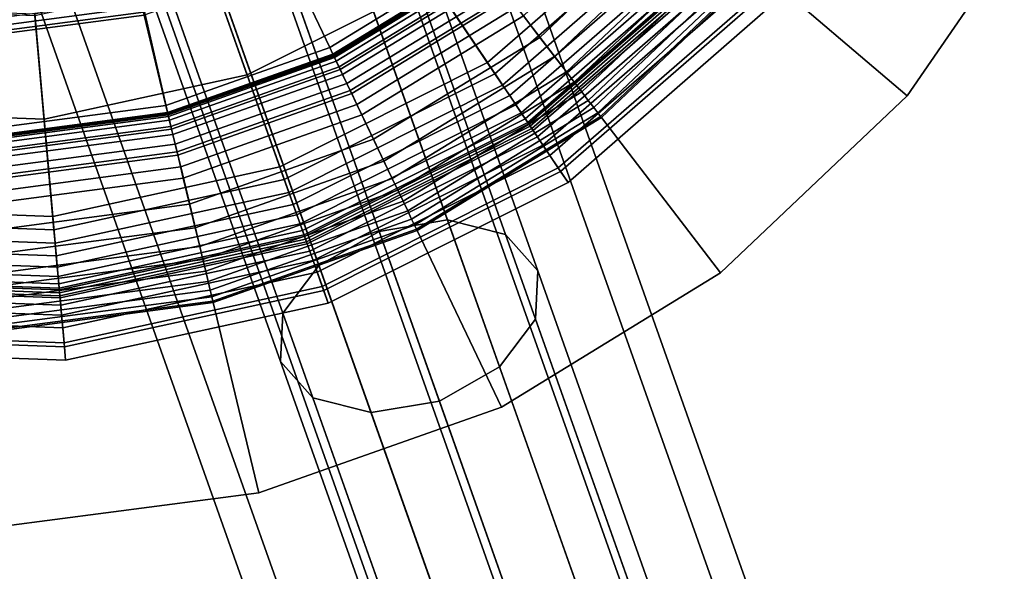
# Model space of a CAD drawing. Extents: x -43.1 to 43.1, y -41.3 to 41.3.
# Tile 228 of 256: x -14.161 to -13.04, y 38.447 to 39.076. Entities that reach past the tile are written whole.
import ezdxf

# ---------------------------------------------------------------- set-up
doc = ezdxf.new("R2010")
doc.units = 0
for name, color, linetype in [('CABLE.1', 18, 'CONTINUOUS'), ('LAMP', 7, 'CONTINUOUS'), ('LAMP_SUPPORT', 18, 'CONTINUOUS'), ('METAL_BASE', 254, 'CONTINUOUS')]:
    doc.layers.add(name, color=color, linetype=linetype)

msp = doc.modelspace()

# ---------------------------------------------------------------- linework, layer by layer
at = {"layer": 'CABLE.1'}
for points in [[(-13.7519, 38.8342, 23.8246), (-13.6741, 38.8472, 23.8404), (-13.8772, 39.4207, 24.4857), (-13.9561, 39.4108, 24.4733)], [(-13.6741, 38.8472, 23.8404), (-13.608, 38.8307, 23.8834), (-13.8082, 39.3961, 24.5195), (-13.8772, 39.4207, 24.4857)], [(-13.8205, 38.7953, 23.8404), (-13.7519, 38.8342, 23.8246), (-13.9561, 39.4108, 24.4733), (-14.0236, 39.3689, 24.4857)], [(-13.608, 38.8307, 23.8834), (-13.5713, 38.7893, 23.9422), (-13.7675, 39.3436, 24.5657), (-13.8082, 39.3961, 24.5195)], [(-13.8616, 38.741, 23.8834), (-13.8205, 38.7953, 23.8404), (-14.0236, 39.3689, 24.4857), (-14.0618, 39.3063, 24.5195)], [(-13.5713, 38.7893, 23.9422), (-13.5738, 38.734, 24.001), (-13.7661, 39.2771, 24.6119), (-13.7675, 39.3436, 24.5657)], [(-13.8641, 38.6857, 23.9422), (-13.8616, 38.741, 23.8834), (-14.0618, 39.3063, 24.5195), (-14.0603, 39.2399, 24.5657)], [(-13.5738, 38.734, 24.001), (-13.6148, 38.6797, 24.044), (-13.8042, 39.2145, 24.6457), (-13.7661, 39.2771, 24.6119)], [(-13.8273, 38.6443, 24.001), (-13.8641, 38.6857, 23.9422), (-14.0603, 39.2399, 24.5657), (-14.0196, 39.1873, 24.6119)], [(-13.6148, 38.6797, 24.044), (-13.6834, 38.6408, 24.0598), (-13.8718, 39.1726, 24.6581), (-13.8042, 39.2145, 24.6457)], [(-13.7612, 38.6278, 24.044), (-13.8273, 38.6443, 24.001), (-14.0196, 39.1873, 24.6119), (-13.9506, 39.1627, 24.6457)], [(-13.6834, 38.6408, 24.0598), (-13.7612, 38.6278, 24.044), (-13.9506, 39.1627, 24.6457), (-13.8718, 39.1726, 24.6581)], [(-13.501, 38.1258, 23.2881), (-13.4243, 38.1416, 23.306), (-13.6741, 38.8472, 23.8404), (-13.7519, 38.8342, 23.8246)], [(-13.4243, 38.1416, 23.306), (-13.361, 38.1331, 23.3551), (-13.608, 38.8307, 23.8834), (-13.6741, 38.8472, 23.8404)], [(-13.5707, 38.0898, 23.306), (-13.501, 38.1258, 23.2881), (-13.7519, 38.8342, 23.8246), (-13.8205, 38.7953, 23.8404)], [(-13.361, 38.1331, 23.3551), (-13.3281, 38.1025, 23.422), (-13.5713, 38.7893, 23.9422), (-13.608, 38.8307, 23.8834)], [(-13.6145, 38.0433, 23.3551), (-13.5707, 38.0898, 23.306), (-13.8205, 38.7953, 23.8404), (-13.8616, 38.741, 23.8834)], [(-13.3281, 38.1025, 23.422), (-13.3344, 38.058, 23.489), (-13.5738, 38.734, 24.001), (-13.5713, 38.7893, 23.9422)], [(-13.6209, 37.9988, 23.422), (-13.6145, 38.0433, 23.3551), (-13.8616, 38.741, 23.8834), (-13.8641, 38.6857, 23.9422)], [(-13.3344, 38.058, 23.489), (-13.3782, 38.0116, 23.5381), (-13.6148, 38.6797, 24.044), (-13.5738, 38.734, 24.001)], [(-13.5879, 37.9682, 23.489), (-13.6209, 37.9988, 23.422), (-13.8641, 38.6857, 23.9422), (-13.8273, 38.6443, 24.001)], [(-13.3782, 38.0116, 23.5381), (-13.4479, 37.9756, 23.556), (-13.6834, 38.6408, 24.0598), (-13.6148, 38.6797, 24.044)], [(-13.5246, 37.9597, 23.5381), (-13.5879, 37.9682, 23.489), (-13.8273, 38.6443, 24.001), (-13.7612, 38.6278, 24.044)], [(-13.4479, 37.9756, 23.556), (-13.5246, 37.9597, 23.5381), (-13.7612, 38.6278, 24.044), (-13.6834, 38.6408, 24.0598)]]:
    msp.add_3dface(points, dxfattribs=at)
at = {"layer": 'LAMP'}
for points in [[(-13.6007, 39.3533, 32.4555), (-13.7567, 39.2172, 32.4555), (-13.6201, 39.0139, 32.4478), (-13.4178, 39.1904, 32.4478)], [(-13.4291, 39.2005, 34.8124), (-13.6285, 39.0265, 34.8124), (-13.6906, 39.1189, 34.9196), (-13.5122, 39.2745, 34.9196)], [(-13.6906, 39.1189, 34.9196), (-13.9021, 39.0125, 34.9196), (-13.9424, 39.1262, 35.0066), (-13.7579, 39.219, 35.0066)], [(-13.7567, 39.2172, 32.4555), (-13.9416, 39.1241, 32.4555), (-13.8599, 38.8933, 32.4478), (-13.6201, 39.0139, 32.4478)], [(-13.3615, 39.1402, 34.6933), (-13.578, 38.9513, 34.6933), (-13.6285, 39.0265, 34.8124), (-13.4291, 39.2005, 34.8124)], [(-13.4178, 39.1904, 32.4478), (-13.6201, 39.0139, 32.4478), (-13.6114, 39.0009, 32.4491), (-13.4062, 39.18, 32.4491)], [(-13.4062, 39.18, 32.4491), (-13.6114, 39.0009, 32.4491), (-13.6033, 38.989, 32.4537), (-13.3954, 39.1704, 32.4537)], [(-13.3954, 39.1704, 32.4537), (-13.6033, 38.989, 32.4537), (-13.5962, 38.9784, 32.4612), (-13.3858, 39.1619, 32.4612)], [(-13.3858, 39.1619, 32.4612), (-13.5962, 38.9784, 32.4612), (-13.5902, 38.9695, 32.4712), (-13.3778, 39.1547, 32.4712)], [(-13.3778, 39.1547, 32.4712), (-13.5902, 38.9695, 32.4712), (-13.5856, 38.9626, 32.4834), (-13.3717, 39.1493, 32.4834)], [(-13.3717, 39.1493, 32.4834), (-13.5856, 38.9626, 32.4834), (-13.5827, 38.9582, 32.4972), (-13.3677, 39.1457, 32.4972)], [(-13.3677, 39.1457, 32.4972), (-13.5827, 38.9582, 32.4972), (-13.5816, 38.9566, 32.5123), (-13.3663, 39.1445, 32.5123)], [(-13.3663, 39.1445, 32.5123), (-13.5816, 38.9566, 32.5123), (-13.5799, 38.9541, 32.7463), (-13.364, 39.1424, 32.7463)], [(-13.364, 39.1424, 32.7463), (-13.5799, 38.9541, 32.7463), (-13.5766, 38.9492, 33.0163), (-13.3596, 39.1385, 33.0163)], [(-13.3177, 39.1012, 34.5706), (-13.5453, 38.9026, 34.5706), (-13.578, 38.9513, 34.6933), (-13.3615, 39.1402, 34.6933)], [(-13.3596, 39.1385, 33.0163), (-13.5766, 38.9492, 33.0163), (-13.5718, 38.9421, 33.3092), (-13.3532, 39.1328, 33.3092)], [(-13.9021, 39.0125, 34.9196), (-14.1334, 38.9621, 34.9196), (-14.1441, 39.0822, 35.0066), (-13.9424, 39.1262, 35.0066)], [(-13.3532, 39.1328, 33.3092), (-13.5718, 38.9421, 33.3092), (-13.5655, 38.9326, 33.6123), (-13.3447, 39.1252, 33.6123)], [(-13.9416, 39.1241, 32.4555), (-14.1439, 39.08, 32.4555), (-14.1222, 38.8361, 32.4478), (-13.8599, 38.8933, 32.4478)], [(-13.6285, 39.0265, 34.8124), (-13.865, 38.9076, 34.8124), (-13.9021, 39.0125, 34.9196), (-13.6906, 39.1189, 34.9196)], [(-13.3447, 39.1252, 33.6123), (-13.5655, 38.9326, 33.6123), (-13.5575, 38.9208, 33.9125), (-13.3341, 39.1157, 33.9125)], [(-13.3341, 39.1157, 33.9125), (-13.5575, 38.9208, 33.9125), (-13.548, 38.9066, 34.1969), (-13.3213, 39.1043, 34.1969)], [(-13.3213, 39.1043, 34.1969), (-13.548, 38.9066, 34.1969), (-13.5368, 38.8899, 34.4527), (-13.3063, 39.091, 34.4527)], [(-13.3063, 39.091, 34.4527), (-13.5368, 38.8899, 34.4527), (-13.5453, 38.9026, 34.5706), (-13.3177, 39.1012, 34.5706)], [(-14.1439, 39.08, 32.4555), (-14.3508, 39.0876, 32.4555), (-14.3904, 38.846, 32.4478), (-14.1222, 38.8361, 32.4478)], [(-14.1334, 38.9621, 34.9196), (-14.37, 38.9707, 34.9196), (-14.3505, 39.0897, 35.0066), (-14.1441, 39.0822, 35.0066)], [(-13.578, 38.9513, 34.6933), (-13.8347, 38.8221, 34.6933), (-13.865, 38.9076, 34.8124), (-13.6285, 39.0265, 34.8124)], [(-13.865, 38.9076, 34.8124), (-14.1235, 38.8512, 34.8124), (-14.1334, 38.9621, 34.9196), (-13.9021, 39.0125, 34.9196)], [(-13.6201, 39.0139, 32.4478), (-13.8599, 38.8933, 32.4478), (-13.8547, 38.8786, 32.4491), (-13.6114, 39.0009, 32.4491)], [(-13.6114, 39.0009, 32.4491), (-13.8547, 38.8786, 32.4491), (-13.8499, 38.865, 32.4537), (-13.6033, 38.989, 32.4537)], [(-13.6033, 38.989, 32.4537), (-13.8499, 38.865, 32.4537), (-13.8456, 38.8529, 32.4612), (-13.5962, 38.9784, 32.4612)], [(-14.1235, 38.8512, 34.8124), (-14.388, 38.8609, 34.8124), (-14.37, 38.9707, 34.9196), (-14.1334, 38.9621, 34.9196)], [(-13.5962, 38.9784, 32.4612), (-13.8456, 38.8529, 32.4612), (-13.842, 38.8428, 32.4712), (-13.5902, 38.9695, 32.4712)], [(-13.5902, 38.9695, 32.4712), (-13.842, 38.8428, 32.4712), (-13.8393, 38.8351, 32.4834), (-13.5856, 38.9626, 32.4834)], [(-13.5856, 38.9626, 32.4834), (-13.8393, 38.8351, 32.4834), (-13.8375, 38.8301, 32.4972), (-13.5827, 38.9582, 32.4972)], [(-13.5827, 38.9582, 32.4972), (-13.8375, 38.8301, 32.4972), (-13.8369, 38.8282, 32.5123), (-13.5816, 38.9566, 32.5123)], [(-13.5816, 38.9566, 32.5123), (-13.8369, 38.8282, 32.5123), (-13.8358, 38.8253, 32.7463), (-13.5799, 38.9541, 32.7463)], [(-13.5799, 38.9541, 32.7463), (-13.8358, 38.8253, 32.7463), (-13.8339, 38.8199, 33.0163), (-13.5766, 38.9492, 33.0163)], [(-13.5453, 38.9026, 34.5706), (-13.8151, 38.7669, 34.5706), (-13.8347, 38.8221, 34.6933), (-13.578, 38.9513, 34.6933)], [(-13.5766, 38.9492, 33.0163), (-13.8339, 38.8199, 33.0163), (-13.831, 38.8118, 33.3092), (-13.5718, 38.9421, 33.3092)], [(-13.5718, 38.9421, 33.3092), (-13.831, 38.8118, 33.3092), (-13.8272, 38.801, 33.6123), (-13.5655, 38.9326, 33.6123)], [(-13.5655, 38.9326, 33.6123), (-13.8272, 38.801, 33.6123), (-13.8225, 38.7876, 33.9125), (-13.5575, 38.9208, 33.9125)], [(-13.5575, 38.9208, 33.9125), (-13.8225, 38.7876, 33.9125), (-13.8167, 38.7714, 34.1969), (-13.548, 38.9066, 34.1969)], [(-13.8347, 38.8221, 34.6933), (-14.1155, 38.7609, 34.6933), (-14.1235, 38.8512, 34.8124), (-13.865, 38.9076, 34.8124)], [(-13.548, 38.9066, 34.1969), (-13.8167, 38.7714, 34.1969), (-13.81, 38.7525, 34.4527), (-13.5368, 38.8899, 34.4527)], [(-13.5368, 38.8899, 34.4527), (-13.81, 38.7525, 34.4527), (-13.8151, 38.7669, 34.5706), (-13.5453, 38.9026, 34.5706)], [(-13.8599, 38.8933, 32.4478), (-14.1222, 38.8361, 32.4478), (-14.1208, 38.8206, 32.4491), (-13.8547, 38.8786, 32.4491)], [(-13.8547, 38.8786, 32.4491), (-14.1208, 38.8206, 32.4491), (-14.1195, 38.8062, 32.4537), (-13.8499, 38.865, 32.4537)], [(-14.1155, 38.7609, 34.6933), (-14.4026, 38.7715, 34.6933), (-14.388, 38.8609, 34.8124), (-14.1235, 38.8512, 34.8124)], [(-13.8499, 38.865, 32.4537), (-14.1195, 38.8062, 32.4537), (-14.1184, 38.7935, 32.4612), (-13.8456, 38.8529, 32.4612)], [(-14.1222, 38.8361, 32.4478), (-14.3904, 38.846, 32.4478), (-14.3929, 38.8305, 32.4491), (-14.1208, 38.8206, 32.4491)], [(-13.8456, 38.8529, 32.4612), (-14.1184, 38.7935, 32.4612), (-14.1174, 38.7828, 32.4712), (-13.842, 38.8428, 32.4712)], [(-13.842, 38.8428, 32.4712), (-14.1174, 38.7828, 32.4712), (-14.1167, 38.7746, 32.4834), (-13.8393, 38.8351, 32.4834)], [(-13.8393, 38.8351, 32.4834), (-14.1167, 38.7746, 32.4834), (-14.1162, 38.7693, 32.4972), (-13.8375, 38.8301, 32.4972)], [(-14.1208, 38.8206, 32.4491), (-14.3929, 38.8305, 32.4491), (-14.3953, 38.8163, 32.4537), (-14.1195, 38.8062, 32.4537)], [(-13.8375, 38.8301, 32.4972), (-14.1162, 38.7693, 32.4972), (-14.116, 38.7674, 32.5123), (-13.8369, 38.8282, 32.5123)], [(-13.8369, 38.8282, 32.5123), (-14.116, 38.7674, 32.5123), (-14.1158, 38.7643, 32.7463), (-13.8358, 38.8253, 32.7463)], [(-13.8358, 38.8253, 32.7463), (-14.1158, 38.7643, 32.7463), (-14.1152, 38.7585, 33.0163), (-13.8339, 38.8199, 33.0163)], [(-14.1195, 38.8062, 32.4537), (-14.3953, 38.8163, 32.4537), (-14.3973, 38.8037, 32.4612), (-14.1184, 38.7935, 32.4612)], [(-13.8151, 38.7669, 34.5706), (-14.1102, 38.7025, 34.5706), (-14.1155, 38.7609, 34.6933), (-13.8347, 38.8221, 34.6933)], [(-13.8339, 38.8199, 33.0163), (-14.1152, 38.7585, 33.0163), (-14.1145, 38.75, 33.3092), (-13.831, 38.8118, 33.3092)], [(-14.1184, 38.7935, 32.4612), (-14.3973, 38.8037, 32.4612), (-14.3991, 38.7931, 32.4712), (-14.1174, 38.7828, 32.4712)], [(-13.831, 38.8118, 33.3092), (-14.1145, 38.75, 33.3092), (-14.1135, 38.7386, 33.6123), (-13.8272, 38.801, 33.6123)], [(-13.8272, 38.801, 33.6123), (-14.1135, 38.7386, 33.6123), (-14.1122, 38.7244, 33.9125), (-13.8225, 38.7876, 33.9125)], [(-14.1174, 38.7828, 32.4712), (-14.3991, 38.7931, 32.4712), (-14.4004, 38.785, 32.4834), (-14.1167, 38.7746, 32.4834)], [(-14.1162, 38.7693, 32.4972), (-14.4013, 38.7798, 32.4972), (-14.4016, 38.7778, 32.5123), (-14.116, 38.7674, 32.5123)], [(-14.1167, 38.7746, 32.4834), (-14.4004, 38.785, 32.4834), (-14.4013, 38.7798, 32.4972), (-14.1162, 38.7693, 32.4972)], [(-13.8225, 38.7876, 33.9125), (-14.1122, 38.7244, 33.9125), (-14.1107, 38.7073, 34.1969), (-13.8167, 38.7714, 34.1969)], [(-14.1102, 38.7025, 34.5706), (-14.4121, 38.7136, 34.5706), (-14.4026, 38.7715, 34.6933), (-14.1155, 38.7609, 34.6933)], [(-14.1152, 38.7585, 33.0163), (-14.403, 38.7691, 33.0163), (-14.4044, 38.7606, 33.3092), (-14.1145, 38.75, 33.3092)], [(-14.1158, 38.7643, 32.7463), (-14.4021, 38.7748, 32.7463), (-14.403, 38.7691, 33.0163), (-14.1152, 38.7585, 33.0163)], [(-14.116, 38.7674, 32.5123), (-14.4016, 38.7778, 32.5123), (-14.4021, 38.7748, 32.7463), (-14.1158, 38.7643, 32.7463)], [(-13.8167, 38.7714, 34.1969), (-14.1107, 38.7073, 34.1969), (-14.1089, 38.6873, 34.4527), (-13.81, 38.7525, 34.4527)], [(-14.1145, 38.75, 33.3092), (-14.4044, 38.7606, 33.3092), (-14.4062, 38.7493, 33.6123), (-14.1135, 38.7386, 33.6123)], [(-13.81, 38.7525, 34.4527), (-14.1089, 38.6873, 34.4527), (-14.1102, 38.7025, 34.5706), (-13.8151, 38.7669, 34.5706)], [(-14.1135, 38.7386, 33.6123), (-14.4062, 38.7493, 33.6123), (-14.4085, 38.7352, 33.9125), (-14.1122, 38.7244, 33.9125)], [(-14.1122, 38.7244, 33.9125), (-14.4085, 38.7352, 33.9125), (-14.4113, 38.7183, 34.1969), (-14.1107, 38.7073, 34.1969)], [(-14.1107, 38.7073, 34.1969), (-14.4113, 38.7183, 34.1969), (-14.4146, 38.6986, 34.4527), (-14.1089, 38.6873, 34.4527)], [(-14.1089, 38.6873, 34.4527), (-14.4146, 38.6986, 34.4527), (-14.4121, 38.7136, 34.5706), (-14.1102, 38.7025, 34.5706)]]:
    msp.add_3dface(points, dxfattribs=at)
at = {"layer": 'LAMP_SUPPORT'}
for points in [[(-14.2151, 39.8743, 31.3898), (-14.2012, 39.8793, 31.3898), (-13.9926, 38.9685, 31.3898), (-14.1907, 38.9424, 31.3898)], [(-14.2012, 39.8793, 31.3898), (-13.6337, 39.1397, 31.3898), (-13.8041, 39.0352, 31.3898), (-13.9926, 38.9685, 31.3898)], [(-13.8082, 39.0438, 28.6937), (-13.6395, 39.1472, 28.6937), (-13.704, 39.2313, 27.6716), (-13.8538, 39.1394, 27.6716)], [(-13.5956, 39.09, 32.3543), (-13.4411, 39.2366, 32.3543), (-13.3702, 39.176, 32.3543), (-13.5388, 39.016, 32.3543)], [(-13.5689, 39.0553, 28.7526), (-13.4078, 39.2082, 28.7526), (-13.4313, 39.2282, 28.745), (-13.5877, 39.0797, 28.745)], [(-13.5522, 39.0334, 28.7574), (-13.3869, 39.1903, 28.7574), (-13.4078, 39.2082, 28.7526), (-13.5689, 39.0553, 28.7526)], [(-13.5388, 39.016, 28.7591), (-13.3702, 39.176, 28.7591), (-13.3869, 39.1903, 28.7574), (-13.5522, 39.0334, 28.7574)], [(-13.5297, 39.0041, 28.7608), (-13.3588, 39.1663, 28.7608), (-13.3702, 39.176, 28.7591), (-13.5388, 39.016, 28.7591)], [(-13.5388, 39.016, 32.3543), (-13.3702, 39.176, 32.3543), (-13.3588, 39.1663, 32.3525), (-13.5297, 39.0041, 32.3525)], [(-13.5213, 38.9931, 28.7657), (-13.3483, 39.1573, 28.7657), (-13.3588, 39.1663, 28.7608), (-13.5297, 39.0041, 28.7608)], [(-13.5297, 39.0041, 32.3525), (-13.3588, 39.1663, 32.3525), (-13.3483, 39.1573, 32.3476), (-13.5213, 38.9931, 32.3476)], [(-13.5138, 38.9834, 28.7735), (-13.339, 39.1494, 28.7735), (-13.3483, 39.1573, 28.7657), (-13.5213, 38.9931, 28.7657)], [(-13.5213, 38.9931, 32.3476), (-13.3483, 39.1573, 32.3476), (-13.339, 39.1494, 32.3398), (-13.5138, 38.9834, 32.3398)], [(-13.5076, 38.9754, 28.7837), (-13.3312, 39.1428, 28.7837), (-13.339, 39.1494, 28.7735), (-13.5138, 38.9834, 28.7735)], [(-13.5138, 38.9834, 32.3398), (-13.339, 39.1494, 32.3398), (-13.3312, 39.1428, 32.3297), (-13.5076, 38.9754, 32.3297)], [(-13.9948, 38.9777, 28.6937), (-13.8082, 39.0438, 28.6937), (-13.8538, 39.1394, 27.6716), (-14.0195, 39.0808, 27.6716)], [(-13.8046, 39.0362, 28.709), (-13.6344, 39.1406, 28.709), (-13.6395, 39.1472, 28.6937), (-13.8082, 39.0438, 28.6937)], [(-13.7963, 39.0188, 28.7229), (-13.6226, 39.1252, 28.7229), (-13.6344, 39.1406, 28.709), (-13.8046, 39.0362, 28.709)], [(-13.8041, 39.0352, 31.3898), (-13.6337, 39.1397, 31.3898), (-13.6327, 39.1384, 32.2934), (-13.8034, 39.0337, 32.2934)], [(-13.8034, 39.0337, 32.2934), (-13.6327, 39.1384, 32.2934), (-13.6317, 39.1371, 32.3074), (-13.8027, 39.0323, 32.3074)], [(-13.5029, 38.9692, 28.7959), (-13.3253, 39.1377, 28.7959), (-13.3312, 39.1428, 28.7837), (-13.5076, 38.9754, 28.7837)], [(-13.5076, 38.9754, 32.3297), (-13.3312, 39.1428, 32.3297), (-13.3253, 39.1377, 32.3175), (-13.5029, 38.9692, 32.3175)], [(-13.4999, 38.9653, 28.8097), (-13.3216, 39.1345, 28.8097), (-13.3253, 39.1377, 28.7959), (-13.5029, 38.9692, 28.7959)], [(-13.5029, 38.9692, 32.3175), (-13.3253, 39.1377, 32.3175), (-13.3216, 39.1345, 32.3037), (-13.4999, 38.9653, 32.3037)], [(-13.8027, 39.0323, 32.3074), (-13.6317, 39.1371, 32.3074), (-13.6289, 39.1334, 32.3202), (-13.8007, 39.0281, 32.3202)], [(-13.8007, 39.0281, 32.3202), (-13.6289, 39.1334, 32.3202), (-13.6245, 39.1277, 32.3315), (-13.7976, 39.0216, 32.3315)], [(-13.7976, 39.0216, 32.3315), (-13.6245, 39.1277, 32.3315), (-13.6188, 39.1202, 32.3409), (-13.7936, 39.0131, 32.3409)], [(-13.4988, 38.9639, 28.8247), (-13.3203, 39.1334, 28.8247), (-13.3216, 39.1345, 28.8097), (-13.4999, 38.9653, 28.8097)], [(-13.4999, 38.9653, 32.3037), (-13.3216, 39.1345, 32.3037), (-13.3203, 39.1334, 32.2886), (-13.4988, 38.9639, 32.2886)], [(-13.4988, 38.9639, 32.2886), (-13.3203, 39.1334, 32.2886), (-13.3203, 39.1334, 28.8247), (-13.4988, 38.9639, 28.8247)], [(-13.7848, 38.9946, 28.735), (-13.6063, 39.104, 28.735), (-13.6226, 39.1252, 28.7229), (-13.7963, 39.0188, 28.7229)], [(-13.7936, 39.0131, 32.3409), (-13.6188, 39.1202, 32.3409), (-13.6119, 39.1112, 32.3481), (-13.7887, 39.0029, 32.3481)], [(-13.7887, 39.0029, 32.3481), (-13.6119, 39.1112, 32.3481), (-13.6041, 39.1011, 32.3527), (-13.7832, 38.9913, 32.3527)], [(-13.7716, 38.967, 28.745), (-13.5877, 39.0797, 28.745), (-13.6063, 39.104, 28.735), (-13.7848, 38.9946, 28.735)], [(-14.194, 39.0674, 27.6424), (-14.0217, 39.09, 27.6424), (-14.0238, 39.0986, 27.6303), (-14.1942, 39.0762, 27.6303)], [(-13.7832, 38.9913, 32.3527), (-13.6041, 39.1011, 32.3527), (-13.5956, 39.09, 32.3543), (-13.7772, 38.9787, 32.3543)], [(-14.1938, 39.0611, 27.6563), (-14.0203, 39.0839, 27.6563), (-14.0217, 39.09, 27.6424), (-14.194, 39.0674, 27.6424)], [(-14.1937, 39.0578, 27.6716), (-14.0195, 39.0808, 27.6716), (-14.0203, 39.0839, 27.6563), (-14.1938, 39.0611, 27.6563)], [(-13.7772, 38.9787, 32.3543), (-13.5956, 39.09, 32.3543), (-13.5388, 39.016, 32.3543), (-13.737, 38.8945, 32.3543)], [(-14.191, 38.9519, 28.6937), (-13.9948, 38.9777, 28.6937), (-14.0195, 39.0808, 27.6716), (-14.1937, 39.0578, 27.6716)], [(-13.7583, 38.9392, 28.7526), (-13.5689, 39.0553, 28.7526), (-13.5877, 39.0797, 28.745), (-13.7716, 38.967, 28.745)], [(-13.7465, 38.9144, 28.7574), (-13.5522, 39.0334, 28.7574), (-13.5689, 39.0553, 28.7526), (-13.7583, 38.9392, 28.7526)], [(-13.9928, 38.9696, 28.709), (-13.8046, 39.0362, 28.709), (-13.8082, 39.0438, 28.6937), (-13.9948, 38.9777, 28.6937)], [(-13.9883, 38.9508, 28.7229), (-13.7963, 39.0188, 28.7229), (-13.8046, 39.0362, 28.709), (-13.9928, 38.9696, 28.709)], [(-13.9926, 38.9685, 31.3898), (-13.8041, 39.0352, 31.3898), (-13.8034, 39.0337, 32.2934), (-13.9922, 38.9669, 32.2934)], [(-13.9922, 38.9669, 32.2934), (-13.8034, 39.0337, 32.2934), (-13.8027, 39.0323, 32.3074), (-13.9918, 38.9653, 32.3074)], [(-13.9918, 38.9653, 32.3074), (-13.8027, 39.0323, 32.3074), (-13.8007, 39.0281, 32.3202), (-13.9907, 38.9608, 32.3202)], [(-13.9907, 38.9608, 32.3202), (-13.8007, 39.0281, 32.3202), (-13.7976, 39.0216, 32.3315), (-13.989, 38.9538, 32.3315)], [(-13.737, 38.8945, 28.7591), (-13.5388, 39.016, 28.7591), (-13.5522, 39.0334, 28.7574), (-13.7465, 38.9144, 28.7574)], [(-13.989, 38.9538, 32.3315), (-13.7976, 39.0216, 32.3315), (-13.7936, 39.0131, 32.3409), (-13.9868, 38.9446, 32.3409)], [(-13.9821, 38.9248, 28.735), (-13.7848, 38.9946, 28.735), (-13.7963, 39.0188, 28.7229), (-13.9883, 38.9508, 28.7229)], [(-13.7306, 38.881, 28.7608), (-13.5297, 39.0041, 28.7608), (-13.5388, 39.016, 28.7591), (-13.737, 38.8945, 28.7591)], [(-13.737, 38.8945, 32.3543), (-13.5388, 39.016, 32.3543), (-13.5297, 39.0041, 32.3525), (-13.7306, 38.881, 32.3525)], [(-13.9868, 38.9446, 32.3409), (-13.7936, 39.0131, 32.3409), (-13.7887, 39.0029, 32.3481), (-13.9842, 38.9337, 32.3481)], [(-13.9842, 38.9337, 32.3481), (-13.7887, 39.0029, 32.3481), (-13.7832, 38.9913, 32.3527), (-13.9812, 38.9212, 32.3527)], [(-13.7246, 38.8685, 28.7657), (-13.5213, 38.9931, 28.7657), (-13.5297, 39.0041, 28.7608), (-13.7306, 38.881, 28.7608)], [(-13.7306, 38.881, 32.3525), (-13.5297, 39.0041, 32.3525), (-13.5213, 38.9931, 32.3476), (-13.7246, 38.8685, 32.3476)], [(-13.9749, 38.895, 28.745), (-13.7716, 38.967, 28.745), (-13.7848, 38.9946, 28.735), (-13.9821, 38.9248, 28.735)], [(-13.7194, 38.8575, 28.7735), (-13.5138, 38.9834, 28.7735), (-13.5213, 38.9931, 28.7657), (-13.7246, 38.8685, 28.7657)], [(-13.7246, 38.8685, 32.3476), (-13.5213, 38.9931, 32.3476), (-13.5138, 38.9834, 32.3398), (-13.7194, 38.8575, 32.3398)], [(-13.9812, 38.9212, 32.3527), (-13.7832, 38.9913, 32.3527), (-13.7772, 38.9787, 32.3543), (-13.9779, 38.9076, 32.3543)], [(-13.715, 38.8483, 28.7837), (-13.5076, 38.9754, 28.7837), (-13.5138, 38.9834, 28.7735), (-13.7194, 38.8575, 28.7735)], [(-13.7194, 38.8575, 32.3398), (-13.5138, 38.9834, 32.3398), (-13.5076, 38.9754, 32.3297), (-13.715, 38.8483, 32.3297)], [(-14.1908, 38.9435, 28.709), (-13.9928, 38.9696, 28.709), (-13.9948, 38.9777, 28.6937), (-14.191, 38.9519, 28.6937)], [(-14.1902, 38.9242, 28.7229), (-13.9883, 38.9508, 28.7229), (-13.9928, 38.9696, 28.709), (-14.1908, 38.9435, 28.709)], [(-13.9779, 38.9076, 32.3543), (-13.7772, 38.9787, 32.3543), (-13.737, 38.8945, 32.3543), (-13.9562, 38.8169, 32.3543)], [(-13.7116, 38.8413, 28.7959), (-13.5029, 38.9692, 28.7959), (-13.5076, 38.9754, 28.7837), (-13.715, 38.8483, 28.7837)], [(-13.715, 38.8483, 32.3297), (-13.5076, 38.9754, 32.3297), (-13.5029, 38.9692, 32.3175), (-13.7116, 38.8413, 32.3175)], [(-13.7095, 38.8368, 28.8097), (-13.4999, 38.9653, 28.8097), (-13.5029, 38.9692, 28.7959), (-13.7116, 38.8413, 28.7959)], [(-13.7116, 38.8413, 32.3175), (-13.5029, 38.9692, 32.3175), (-13.4999, 38.9653, 32.3037), (-13.7095, 38.8368, 32.3037)], [(-14.1907, 38.9424, 31.3898), (-13.9926, 38.9685, 31.3898), (-13.9922, 38.9669, 32.2934), (-14.1907, 38.9408, 32.2934)], [(-14.1907, 38.9408, 32.2934), (-13.9922, 38.9669, 32.2934), (-13.9918, 38.9653, 32.3074), (-14.1906, 38.9391, 32.3074)], [(-14.1906, 38.9391, 32.3074), (-13.9918, 38.9653, 32.3074), (-13.9907, 38.9608, 32.3202), (-14.1905, 38.9345, 32.3202)], [(-14.1905, 38.9345, 32.3202), (-13.9907, 38.9608, 32.3202), (-13.989, 38.9538, 32.3315), (-14.1903, 38.9273, 32.3315)], [(-13.9677, 38.8651, 28.7526), (-13.7583, 38.9392, 28.7526), (-13.7716, 38.967, 28.745), (-13.9749, 38.895, 28.745)], [(-13.7088, 38.8353, 28.8247), (-13.4988, 38.9639, 28.8247), (-13.4999, 38.9653, 28.8097), (-13.7095, 38.8368, 28.8097)], [(-13.7095, 38.8368, 32.3037), (-13.4999, 38.9653, 32.3037), (-13.4988, 38.9639, 32.2886), (-13.7088, 38.8353, 32.2886)], [(-13.7088, 38.8353, 32.2886), (-13.4988, 38.9639, 32.2886), (-13.4988, 38.9639, 28.8247), (-13.7088, 38.8353, 28.8247)], [(-14.1903, 38.9273, 32.3315), (-13.989, 38.9538, 32.3315), (-13.9868, 38.9446, 32.3409), (-14.1901, 38.9179, 32.3409)], [(-14.1895, 38.8975, 28.735), (-13.9821, 38.9248, 28.735), (-13.9883, 38.9508, 28.7229), (-14.1902, 38.9242, 28.7229)], [(-14.1901, 38.9179, 32.3409), (-13.9868, 38.9446, 32.3409), (-13.9842, 38.9337, 32.3481), (-14.1898, 38.9066, 32.3481)], [(-13.9613, 38.8383, 28.7574), (-13.7465, 38.9144, 28.7574), (-13.7583, 38.9392, 28.7526), (-13.9677, 38.8651, 28.7526)], [(-14.1898, 38.9066, 32.3481), (-13.9842, 38.9337, 32.3481), (-13.9812, 38.9212, 32.3527), (-14.1895, 38.8938, 32.3527)], [(-14.1887, 38.8669, 28.745), (-13.9749, 38.895, 28.745), (-13.9821, 38.9248, 28.735), (-14.1895, 38.8975, 28.735)], [(-14.1895, 38.8938, 32.3527), (-13.9812, 38.9212, 32.3527), (-13.9779, 38.9076, 32.3543), (-14.1891, 38.8798, 32.3543)], [(-13.9562, 38.8169, 28.7591), (-13.737, 38.8945, 28.7591), (-13.7465, 38.9144, 28.7574), (-13.9613, 38.8383, 28.7574)], [(-14.1891, 38.8798, 32.3543), (-13.9779, 38.9076, 32.3543), (-13.9562, 38.8169, 32.3543), (-14.1866, 38.7866, 32.3543)], [(-14.1879, 38.8361, 28.7526), (-13.9677, 38.8651, 28.7526), (-13.9749, 38.895, 28.745), (-14.1887, 38.8669, 28.745)], [(-13.9527, 38.8023, 28.7608), (-13.7306, 38.881, 28.7608), (-13.737, 38.8945, 28.7591), (-13.9562, 38.8169, 28.7591)], [(-13.9562, 38.8169, 32.3543), (-13.737, 38.8945, 32.3543), (-13.7306, 38.881, 32.3525), (-13.9527, 38.8023, 32.3525)], [(-13.9494, 38.7889, 28.7657), (-13.7246, 38.8685, 28.7657), (-13.7306, 38.881, 28.7608), (-13.9527, 38.8023, 28.7608)], [(-13.9527, 38.8023, 32.3525), (-13.7306, 38.881, 32.3525), (-13.7246, 38.8685, 32.3476), (-13.9494, 38.7889, 32.3476)], [(-13.9466, 38.777, 28.7735), (-13.7194, 38.8575, 28.7735), (-13.7246, 38.8685, 28.7657), (-13.9494, 38.7889, 28.7657)], [(-13.9494, 38.7889, 32.3476), (-13.7246, 38.8685, 32.3476), (-13.7194, 38.8575, 32.3398), (-13.9466, 38.777, 32.3398)], [(-14.1872, 38.8086, 28.7574), (-13.9613, 38.8383, 28.7574), (-13.9677, 38.8651, 28.7526), (-14.1879, 38.8361, 28.7526)], [(-13.9442, 38.7671, 28.7837), (-13.715, 38.8483, 28.7837), (-13.7194, 38.8575, 28.7735), (-13.9466, 38.777, 28.7735)], [(-13.9466, 38.777, 32.3398), (-13.7194, 38.8575, 32.3398), (-13.715, 38.8483, 32.3297), (-13.9442, 38.7671, 32.3297)], [(-13.9424, 38.7596, 28.7959), (-13.7116, 38.8413, 28.7959), (-13.715, 38.8483, 28.7837), (-13.9442, 38.7671, 28.7837)], [(-13.9442, 38.7671, 32.3297), (-13.715, 38.8483, 32.3297), (-13.7116, 38.8413, 32.3175), (-13.9424, 38.7596, 32.3175)], [(-14.1866, 38.7866, 28.7591), (-13.9562, 38.8169, 28.7591), (-13.9613, 38.8383, 28.7574), (-14.1872, 38.8086, 28.7574)], [(-13.9412, 38.7548, 28.8097), (-13.7095, 38.8368, 28.8097), (-13.7116, 38.8413, 28.7959), (-13.9424, 38.7596, 28.7959)], [(-13.9424, 38.7596, 32.3175), (-13.7116, 38.8413, 32.3175), (-13.7095, 38.8368, 32.3037), (-13.9412, 38.7548, 32.3037)], [(-13.9408, 38.7531, 28.8247), (-13.7088, 38.8353, 28.8247), (-13.7095, 38.8368, 28.8097), (-13.9412, 38.7548, 28.8097)], [(-13.9412, 38.7548, 32.3037), (-13.7095, 38.8368, 32.3037), (-13.7088, 38.8353, 32.2886), (-13.9408, 38.7531, 32.2886)], [(-13.9408, 38.7531, 32.2886), (-13.7088, 38.8353, 32.2886), (-13.7088, 38.8353, 28.8247), (-13.9408, 38.7531, 28.8247)], [(-14.1863, 38.7716, 28.7608), (-13.9527, 38.8023, 28.7608), (-13.9562, 38.8169, 28.7591), (-14.1866, 38.7866, 28.7591)], [(-14.1866, 38.7866, 32.3543), (-13.9562, 38.8169, 32.3543), (-13.9527, 38.8023, 32.3525), (-14.1863, 38.7716, 32.3525)], [(-14.1859, 38.7577, 28.7657), (-13.9494, 38.7889, 28.7657), (-13.9527, 38.8023, 28.7608), (-14.1863, 38.7716, 28.7608)], [(-14.1863, 38.7716, 32.3525), (-13.9527, 38.8023, 32.3525), (-13.9494, 38.7889, 32.3476), (-14.1859, 38.7577, 32.3476)], [(-14.1856, 38.7456, 28.7735), (-13.9466, 38.777, 28.7735), (-13.9494, 38.7889, 28.7657), (-14.1859, 38.7577, 28.7657)], [(-14.1859, 38.7577, 32.3476), (-13.9494, 38.7889, 32.3476), (-13.9466, 38.777, 32.3398), (-14.1856, 38.7456, 32.3398)], [(-14.1853, 38.7354, 28.7837), (-13.9442, 38.7671, 28.7837), (-13.9466, 38.777, 28.7735), (-14.1856, 38.7456, 28.7735)], [(-14.1856, 38.7456, 32.3398), (-13.9466, 38.777, 32.3398), (-13.9442, 38.7671, 32.3297), (-14.1853, 38.7354, 32.3297)], [(-14.1851, 38.7276, 28.7959), (-13.9424, 38.7596, 28.7959), (-13.9442, 38.7671, 28.7837), (-14.1853, 38.7354, 28.7837)], [(-14.1853, 38.7354, 32.3297), (-13.9442, 38.7671, 32.3297), (-13.9424, 38.7596, 32.3175), (-14.1851, 38.7276, 32.3175)], [(-14.185, 38.7227, 28.8097), (-13.9412, 38.7548, 28.8097), (-13.9424, 38.7596, 28.7959), (-14.1851, 38.7276, 28.7959)], [(-14.1851, 38.7276, 32.3175), (-13.9424, 38.7596, 32.3175), (-13.9412, 38.7548, 32.3037), (-14.185, 38.7227, 32.3037)], [(-14.1849, 38.721, 28.8247), (-13.9408, 38.7531, 28.8247), (-13.9412, 38.7548, 28.8097), (-14.185, 38.7227, 28.8097)], [(-14.185, 38.7227, 32.3037), (-13.9412, 38.7548, 32.3037), (-13.9408, 38.7531, 32.2886), (-14.1849, 38.721, 32.2886)], [(-14.1849, 38.721, 32.2886), (-13.9408, 38.7531, 32.2886), (-13.9408, 38.7531, 28.8247), (-14.1849, 38.721, 28.8247)]]:
    msp.add_3dface(points, dxfattribs=at)
at = {"layer": 'METAL_BASE'}
for points in [[(-13.7769, 39.5777, 30.241), (-13.7428, 39.5898, 30.106), (-0.2948, 1.6139, 30.106), (-0.3289, 1.6019, 30.241)], [(-13.7428, 39.5898, 30.106), (-13.7769, 39.5777, 29.9709), (-0.3289, 1.6019, 29.9709), (-0.2948, 1.6139, 30.106)], [(-13.8701, 39.5447, 30.3399), (-13.7769, 39.5777, 30.241), (-0.3289, 1.6019, 30.241), (-0.4221, 1.5689, 30.3399)], [(-13.7769, 39.5777, 29.9709), (-13.8701, 39.5447, 29.872), (-0.4221, 1.5689, 29.872), (-0.3289, 1.6019, 29.9709)], [(-13.9974, 39.4997, 30.3761), (-13.8701, 39.5447, 30.3399), (-0.4221, 1.5689, 30.3399), (-0.5494, 1.5238, 30.3761)], [(-13.8701, 39.5447, 29.872), (-13.9974, 39.4997, 29.8358), (-0.5494, 1.5238, 29.8358), (-0.4221, 1.5689, 29.872)], [(-14.1247, 39.4546, 30.3399), (-13.9974, 39.4997, 30.3761), (-0.5494, 1.5238, 30.3761), (-0.6767, 1.4787, 30.3399)], [(-13.9974, 39.4997, 29.8358), (-14.1247, 39.4546, 29.872), (-0.6767, 1.4787, 29.872), (-0.5494, 1.5238, 29.8358)], [(-14.2179, 39.4216, 30.241), (-14.1247, 39.4546, 30.3399), (-0.6767, 1.4787, 30.3399), (-0.7699, 1.4457, 30.241)], [(-14.1247, 39.4546, 29.872), (-14.2179, 39.4216, 29.9709), (-0.7699, 1.4457, 29.9709), (-0.6767, 1.4787, 29.872)], [(-14.252, 39.4095, 30.106), (-14.2179, 39.4216, 30.241), (-0.7699, 1.4457, 30.241), (-0.8041, 1.4336, 30.106)], [(-14.2179, 39.4216, 29.9709), (-14.252, 39.4095, 30.106), (-0.8041, 1.4336, 30.106), (-0.7699, 1.4457, 29.9709)], [(-13.3203, 39.1334, 29.6693), (-13.1507, 38.9886, 29.6693), (-12.9849, 39.2299, 29.6693), (-13.1808, 39.3363, 29.6693)], [(-13.1808, 39.3363, 30.5563), (-12.9849, 39.2299, 30.5563), (-13.1507, 38.9886, 30.5563), (-13.3203, 39.1334, 30.5563)], [(-13.1507, 38.9886, 30.5563), (-12.9849, 39.2299, 30.5563), (-12.9849, 39.2299, 29.6693), (-13.1507, 38.9886, 29.6693)], [(-13.4988, 38.9639, 29.6693), (-13.3203, 39.1334, 29.6693), (-13.3203, 39.1334, 30.5563), (-13.4988, 38.9639, 30.5563)], [(-13.4988, 38.9639, 29.6693), (-13.3631, 38.787, 29.6693), (-13.1507, 38.9886, 29.6693), (-13.3203, 39.1334, 29.6693)], [(-13.3203, 39.1334, 30.5563), (-13.1507, 38.9886, 30.5563), (-13.3631, 38.787, 30.5563), (-13.4988, 38.9639, 30.5563)], [(-13.3631, 38.787, 30.5563), (-13.1507, 38.9886, 30.5563), (-13.1507, 38.9886, 29.6693), (-13.3631, 38.787, 29.6693)], [(-13.7088, 38.8353, 29.6693), (-13.4988, 38.9639, 29.6693), (-13.4988, 38.9639, 30.5563), (-13.7088, 38.8353, 30.5563)], [(-13.7088, 38.8353, 29.6693), (-13.6128, 38.634, 29.6693), (-13.3631, 38.787, 29.6693), (-13.4988, 38.9639, 29.6693)], [(-13.4988, 38.9639, 30.5563), (-13.3631, 38.787, 30.5563), (-13.6128, 38.634, 30.5563), (-13.7088, 38.8353, 30.5563)], [(-13.9408, 38.7531, 29.6693), (-13.7088, 38.8353, 29.6693), (-13.7088, 38.8353, 30.5563), (-13.9408, 38.7531, 30.5563)], [(-13.9408, 38.7531, 29.6693), (-13.8888, 38.5363, 29.6693), (-13.6128, 38.634, 29.6693), (-13.7088, 38.8353, 29.6693)], [(-13.7088, 38.8353, 30.5563), (-13.6128, 38.634, 30.5563), (-13.8888, 38.5363, 30.5563), (-13.9408, 38.7531, 30.5563)], [(-13.6128, 38.634, 30.5563), (-13.3631, 38.787, 30.5563), (-13.3631, 38.787, 29.6693), (-13.6128, 38.634, 29.6693)], [(-14.1849, 38.721, 29.6693), (-13.9408, 38.7531, 29.6693), (-13.9408, 38.7531, 30.5563), (-14.1849, 38.721, 30.5563)], [(-14.1849, 38.721, 29.6693), (-14.1791, 38.4981, 29.6693), (-13.8888, 38.5363, 29.6693), (-13.9408, 38.7531, 29.6693)], [(-13.9408, 38.7531, 30.5563), (-13.8888, 38.5363, 30.5563), (-14.1791, 38.4981, 30.5563), (-14.1849, 38.721, 30.5563)], [(-13.8888, 38.5363, 30.5563), (-13.6128, 38.634, 30.5563), (-13.6128, 38.634, 29.6693), (-13.8888, 38.5363, 29.6693)], [(-14.1791, 38.4981, 30.5563), (-13.8888, 38.5363, 30.5563), (-13.8888, 38.5363, 29.6693), (-14.1791, 38.4981, 29.6693)]]:
    msp.add_3dface(points, dxfattribs=at)

doc.saveas('drawing.dxf')
